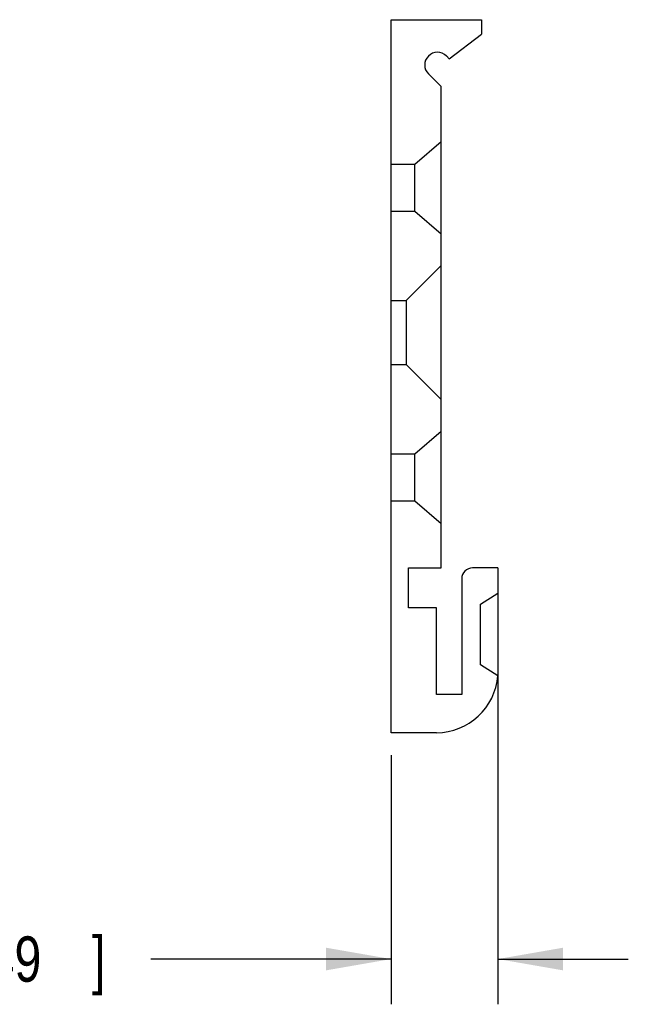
# Model space of a CAD drawing. Header units: inches. Extents: x 0 to 22, y 0 to 17.
# Tile 8 of 9: x 16.3 to 17.9, y 5.3 to 8. Entities that reach past the tile are written whole.
import ezdxf

# ---------------------------------------------------------------- set-up
doc = ezdxf.new("R2010")
doc.units = ezdxf.units.IN
doc.header["$LTSCALE"] = 1.21
doc.header["$MEASUREMENT"] = 0
doc.layers.get('0').update_dxf_attribs({"linetype": 'CONTINUOUS'})
doc.layers.add('DIMENSIONS', color=7, linetype='CONTINUOUS')
doc.styles.get("Standard").update_dxf_attribs({"font": 'txt', "width": 0.8})
doc.dimstyles.new('DIMSTYLE_1', dxfattribs={"dimtxt": 0.125, "dimasz": 0.18, "dimexe": 0.18, "dimexo": 0.0625, "dimgap": 0.09, "dimtad": 0, "dimtih": 1, "dimtoh": 1, "dimdec": 3, "dimzin": 4, "dimdsep": 46, "dimtxsty": 'STANDARD', "dimblk": '_FILLED', "dimblk1": '_FILLED', "dimblk2": '_FILLED', "dimcen": 0.09, "dimadec": 0, "dimazin": 0, "dimtp": 0.01, "dimtm": 0.01, "dimtfac": 1, "dimtdec": 3, "dimtofl": 0, "dimtmove": 0, "dimatfit": 3, "dimldrblk": '_FILLED', "dimfxl": 1, "dimtolj": 1, "dimtzin": 4, "dimarcsym": 0})

# ---------------------------------------------------------------- blocks, each defined once
blk = doc.blocks.new('_FILLED')
at = {"color": 0, "linetype": 'BYBLOCK'}
blk.add_solid([(0, 0), (-1, 0.174), (-1, -0.174)], dxfattribs=at)
blk = doc.blocks.new('*D2')
at = {"layer": 'DIMENSIONS', "color": 2, "linetype": 'CONTINUOUS'}
for p, q in [((17.5799, 6.4151), (17.5799, 5.2726)), ((17.2849, 5.9601), (17.2849, 5.2726)), ((17.2849, 5.3976), (16.6214, 5.3976)), ((17.5799, 5.3976), (17.9399, 5.3976))]:
    blk.add_line(p, q, dxfattribs=at)
at = {"layer": 'DIMENSIONS', "color": 2, "linetype": 'CONTINUOUS', "xscale": 0.18, "yscale": 0.18, "zscale": 0.18}
blk.add_blockref('_FILLED', (17.2849, 5.3976), dxfattribs=at)
at = {"layer": 'DIMENSIONS', "color": 2, "linetype": 'CONTINUOUS', "xscale": 0.18, "yscale": 0.18, "zscale": 0.18, "rotation": 180}
blk.add_blockref('_FILLED', (17.5799, 5.3976), dxfattribs=at)
at = {"layer": 'DIMENSIONS', "color": 2, "linetype": 'CONTINUOUS', "width": 0.8}
for s, p in [('[', (15.9589, 5.3351)), (']', (16.4589, 5.3351)), ('.295', (15.4339, 5.3351)), ('7.49', (16.0589, 5.3351))]:
    blk.add_text(s, height=0.125, dxfattribs=at).set_placement(p)

msp = doc.modelspace()

# ---------------------------------------------------------------- linework, layer by layer
at = {"color": 7, "linetype": 'CONTINUOUS'}
for p, q in [((17.2849, 6.0226), (17.2849, 7.9911)), ((17.2849, 7.9911), (17.5349, 7.9911)), ((17.5349, 7.9911), (17.5349, 7.9511)), ((17.4453, 7.883), (17.5349, 7.9511)), ((17.4374, 7.8909), (17.4453, 7.883)), ((17.4227, 7.8066), (17.3879, 7.8414)), ((17.4227, 6.4776), (17.4227, 7.8066)), ((17.3508, 7.5926), (17.4227, 7.6551)), ((17.2849, 7.5926), (17.3508, 7.5926)), ((17.3508, 7.4626), (17.3508, 7.5926)), ((17.2849, 7.4626), (17.3508, 7.4626)), ((17.3508, 7.4626), (17.4227, 7.4001)), ((17.3262, 7.2161), (17.4227, 7.3126)), ((17.2849, 7.2161), (17.3262, 7.2161)), ((17.3262, 7.2161), (17.3262, 7.0391)), ((17.2849, 7.0391), (17.3262, 7.0391)), ((17.3262, 7.0391), (17.4227, 6.9426)), ((17.3508, 6.7926), (17.4227, 6.8551)), ((17.2849, 6.7926), (17.3508, 6.7926)), ((17.3508, 6.6626), (17.3508, 6.7926)), ((17.2849, 6.6626), (17.3508, 6.6626)), ((17.3508, 6.6626), (17.4227, 6.6001)), ((17.3329, 6.4776), (17.4227, 6.4776)), ((17.3329, 6.3676), (17.3329, 6.4776)), ((17.5799, 6.4776), (17.5099, 6.4776)), ((17.5799, 6.4776), (17.5799, 6.4076)), ((17.4799, 6.4476), (17.4799, 6.1276)), ((17.5319, 6.3776), (17.5799, 6.4076)), ((17.4099, 6.3676), (17.3329, 6.3676)), ((17.4099, 6.1276), (17.4099, 6.3676)), ((17.5319, 6.2096), (17.5319, 6.3776)), ((17.5794, 6.1799), (17.5319, 6.2096)), ((17.4799, 6.1276), (17.4099, 6.1276)), ((17.4099, 6.0226), (17.2849, 6.0226))]:
    msp.add_line(p, q, dxfattribs=at)
for centre, radius, start, end in [((17.4127, 7.8661), 0.035, 45, 225), ((17.5099, 6.4476), 0.03, 90, 180), ((17.4099, 6.1926), 0.17, 270, 355.7147)]:
    msp.add_arc(centre, radius, start, end, dxfattribs=at)

# ---------------------------------------------------------------- dimensions: what is measured, and where the dimension line sits
at = {"layer": 'DIMENSIONS', "color": 2, "linetype": 'CONTINUOUS'}
dim = msp.add_linear_dim(base=(17.5799, 5.3976), p1=(17.2849, 5.9601), p2=(17.5799, 6.4151), dimstyle='DIMSTYLE_1', dxfattribs=at)
dim.commit()
dim.dimension.update_dxf_attribs({"geometry": '*D2', "text_midpoint": (15.9964, 5.3976), "dimtype": 160})

doc.saveas('drawing.dxf')
